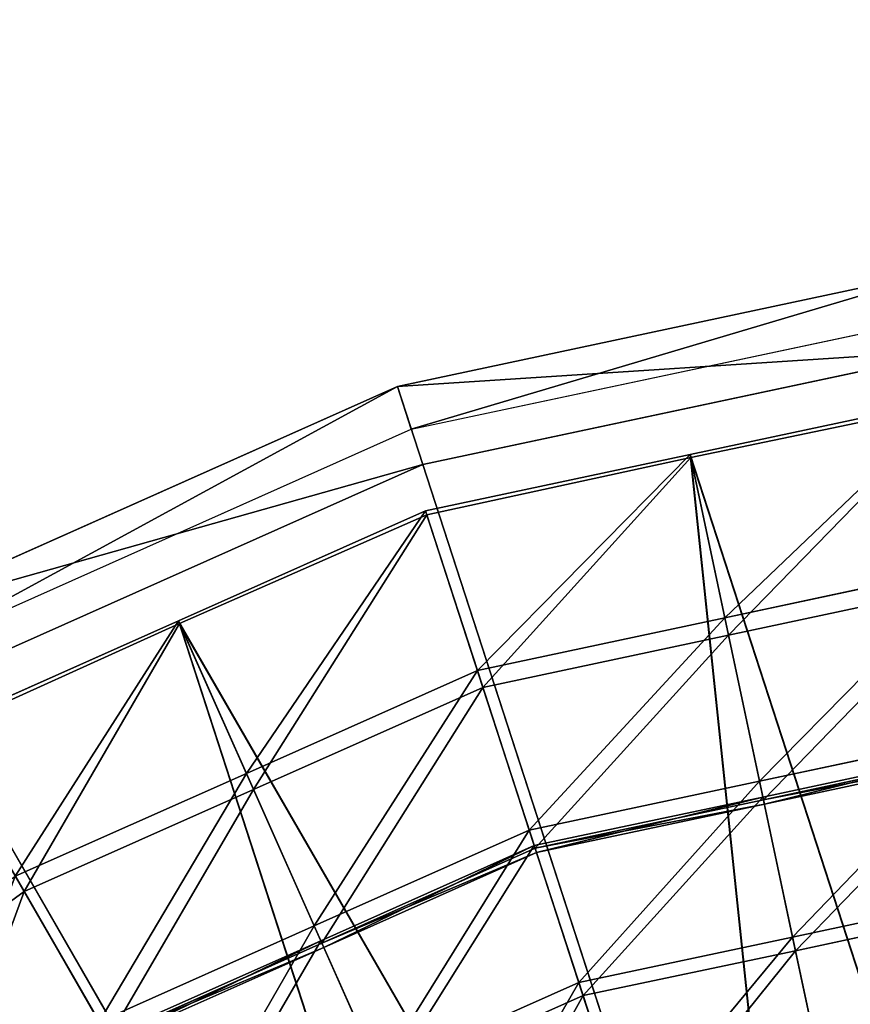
# Model space of a CAD drawing. Extents: x 0 to 31, y 0 to 21.2.
# Tile 115 of 256: x 4.662 to 5.229, y 8.147 to 8.819. Entities that reach past the tile are written whole.
import ezdxf

# ---------------------------------------------------------------- set-up
doc = ezdxf.new("R2010")
doc.units = 0
doc.header["$MEASUREMENT"] = 0
doc.layers.get('0').update_dxf_attribs({"color": 13, "linetype": 'CONTINUOUS'})
for name, color, linetype in [('CAST_IRON', 250, 'CONTINUOUS'), ('GALVANIZED_METAL', 252, 'CONTINUOUS'), ('STAINLESS_STEEL', 252, 'CONTINUOUS')]:
    doc.layers.add(name, color=color, linetype=linetype)

# ---------------------------------------------------------------- blocks, each defined once
blk = doc.blocks.new('NGM5058UC_TRADECAD_DXF')
at = {"layer": 'CAST_IRON', "color": 0}
for p, q in [((-10.2198, -1.97225, 0.87355), (-10.5993, -2.05295, 0.87355)), ((-10.2198, -1.97225, 0.87355), (-10.5993, -2.05295, 0.87355)), ((-10.5899, -2.08215, 0.87355), (-10.2166, -2.00285, 0.87355)), ((-10.582, -2.10615, 1.00825), (-10.2139, -2.02795, 1.00825)), ((-10.582, -2.10615, 1.00825), (-10.2139, -2.02795, 1.00825)), ((-10.5993, -2.05295, 0.87355), (-10.9538, -2.21075, 0.87355)), ((-10.5993, -2.05295, 0.87355), (-10.9538, -2.21075, 0.87355)), ((-10.5899, -2.08215, 0.87355), (-10.5993, -2.05295, 0.87355)), ((-10.5899, -2.08215, 0.87355), (-10.5993, -2.05295, 0.87355)), ((-10.5993, -2.05295, 0.87355), (-10.582, -2.10615, 1.00825)), ((-10.5993, -2.05295, 0.87355), (-10.582, -2.10615, 1.00825)), ((-10.9385, -2.23735, 0.87355), (-10.5899, -2.08215, 0.87355)), ((-10.9258, -2.25925, 1.00825), (-10.582, -2.10615, 1.00825)), ((-10.9258, -2.25925, 1.00825), (-10.582, -2.10615, 1.00825)), ((-10.582, -2.10615, 1.00825), (-10.0258, -3.81825, 1.00825)), ((-10.582, -2.10615, 1.00825), (-10.0258, -3.81825, 1.00825)), ((-10.9258, -2.25925, 1.00825), (-10.0258, -3.81825, 1.00825)), ((-10.9258, -2.25925, 1.00825), (-10.0258, -3.81825, 1.00825))]:
    blk.add_line(p, q, dxfattribs=at)
at = {"layer": 'STAINLESS_STEEL', "color": 0}
for p, q in [((-10.2188, -2.06095, -0.35065), (-10.3995, -2.09935, -0.35065)), ((-10.2188, -2.06095, -0.35065), (-10.3995, -2.09935, -0.35065)), ((-10.3991, -2.10135, -0.34365), (-10.2185, -2.06385, -0.34375)), ((-10.3991, -2.10135, -0.34365), (-10.2185, -2.06385, -0.34375)), ((-10.3995, -2.09935, -0.35065), (-10.5802, -2.13775, -0.35065)), ((-10.3995, -2.09935, -0.35065), (-10.5802, -2.13775, -0.35065)), ((-10.5792, -2.14055, -0.34375), (-10.3991, -2.10135, -0.34365)), ((-10.5792, -2.14055, -0.34375), (-10.3991, -2.10135, -0.34365)), ((-10.3071, -2.97795, -0.35855), (-10.3995, -2.09935, -0.35065)), ((-10.3995, -2.09935, -0.35065), (-10.1265, -2.93955, -0.35855)), ((-10.3995, -2.09935, -0.35065), (-10.1265, -2.93955, -0.35855)), ((-10.3071, -2.97795, -0.35855), (-10.3995, -2.09935, -0.35065)), ((-10.3758, -2.21075, -0.29345), (-10.3995, -2.09935, -0.35065)), ((-10.3758, -2.21075, -0.29345), (-10.3995, -2.09935, -0.35065)), ((-10.3733, -2.22265, -0.29805), (-10.3991, -2.10135, -0.34365)), ((-10.3733, -2.22265, -0.29805), (-10.3991, -2.10135, -0.34365)), ((-10.1264, -2.93985, -0.35155), (-10.3991, -2.10135, -0.34365)), ((-10.3991, -2.10135, -0.34365), (-10.307, -2.97825, -0.35155)), ((-10.1264, -2.93985, -0.35155), (-10.3991, -2.10135, -0.34365)), ((-10.3991, -2.10135, -0.34365), (-10.307, -2.97825, -0.35155)), ((-10.5802, -2.13775, -0.35065), (-10.7489, -2.21285, -0.35065)), ((-10.5802, -2.13775, -0.35065), (-10.7489, -2.21285, -0.35065)), ((-10.7481, -2.21475, -0.34365), (-10.5792, -2.14055, -0.34375)), ((-10.7481, -2.21475, -0.34365), (-10.5792, -2.14055, -0.34375)), ((-10.5802, -2.13775, -0.35065), (-10.3071, -2.97795, -0.35855)), ((-10.5802, -2.13775, -0.35065), (-10.3071, -2.97795, -0.35855)), ((-10.5448, -2.24665, -0.29345), (-10.5802, -2.13775, -0.35065)), ((-10.5448, -2.24665, -0.29345), (-10.5802, -2.13775, -0.35065)), ((-10.541, -2.25825, -0.29805), (-10.5792, -2.14055, -0.34375)), ((-10.541, -2.25825, -0.29805), (-10.5792, -2.14055, -0.34375)), ((-10.307, -2.97825, -0.35155), (-10.5792, -2.14055, -0.34375)), ((-10.307, -2.97825, -0.35155), (-10.5792, -2.14055, -0.34375)), ((-10.2069, -2.17485, -0.29345), (-10.3758, -2.21075, -0.29345)), ((-10.2069, -2.17485, -0.29345), (-10.3758, -2.21075, -0.29345)), ((-10.2056, -2.18695, -0.29805), (-10.3733, -2.22265, -0.29805)), ((-10.2056, -2.18695, -0.29805), (-10.3733, -2.22265, -0.29805)), ((-10.7489, -2.21285, -0.35065), (-10.9176, -2.28795, -0.35065)), ((-10.7489, -2.21285, -0.35065), (-10.9176, -2.28795, -0.35065)), ((-10.9161, -2.29055, -0.34375), (-10.7481, -2.21475, -0.34365)), ((-10.9161, -2.29055, -0.34375), (-10.7481, -2.21475, -0.34365)), ((-10.4759, -3.05305, -0.35855), (-10.7489, -2.21285, -0.35065)), ((-10.7489, -2.21285, -0.35065), (-10.3071, -2.97795, -0.35855)), ((-10.7489, -2.21285, -0.35065), (-10.3071, -2.97795, -0.35855)), ((-10.4759, -3.05305, -0.35855), (-10.7489, -2.21285, -0.35065)), ((-10.7025, -2.31695, -0.29345), (-10.7489, -2.21285, -0.35065)), ((-10.7025, -2.31695, -0.29345), (-10.7489, -2.21285, -0.35065)), ((-10.6976, -2.32805, -0.29805), (-10.7481, -2.21475, -0.34365)), ((-10.6976, -2.32805, -0.29805), (-10.7481, -2.21475, -0.34365)), ((-10.307, -2.97825, -0.35155), (-10.7481, -2.21475, -0.34365)), ((-10.7481, -2.21475, -0.34365), (-10.4757, -3.05335, -0.35155)), ((-10.307, -2.97825, -0.35155), (-10.7481, -2.21475, -0.34365)), ((-10.7481, -2.21475, -0.34365), (-10.4757, -3.05335, -0.35155)), ((-10.3758, -2.21075, -0.29345), (-10.5448, -2.24665, -0.29345)), ((-10.3758, -2.21075, -0.29345), (-10.5448, -2.24665, -0.29345)), ((-10.3521, -2.32225, -0.23615), (-10.3758, -2.21075, -0.29345)), ((-10.3521, -2.32225, -0.23615), (-10.3758, -2.21075, -0.29345)), ((-10.3733, -2.22265, -0.29805), (-10.541, -2.25825, -0.29805)), ((-10.3733, -2.22265, -0.29805), (-10.541, -2.25825, -0.29805)), ((-10.3494, -2.33495, -0.24035), (-10.3733, -2.22265, -0.29805)), ((-10.3494, -2.33495, -0.24035), (-10.3733, -2.22265, -0.29805)), ((-10.5448, -2.24665, -0.29345), (-10.7025, -2.31695, -0.29345)), ((-10.5448, -2.24665, -0.29345), (-10.7025, -2.31695, -0.29345)), ((-10.5094, -2.35565, -0.23615), (-10.5448, -2.24665, -0.29345)), ((-10.5094, -2.35565, -0.23615), (-10.5448, -2.24665, -0.29345)), ((-10.541, -2.25825, -0.29805), (-10.6976, -2.32805, -0.29805)), ((-10.541, -2.25825, -0.29805), (-10.6976, -2.32805, -0.29805)), ((-10.5053, -2.36795, -0.24035), (-10.541, -2.25825, -0.29805)), ((-10.5053, -2.36795, -0.24035), (-10.541, -2.25825, -0.29805)), ((-10.9176, -2.28795, -0.35065), (-10.4759, -3.05305, -0.35855)), ((-10.9176, -2.28795, -0.35065), (-10.4759, -3.05305, -0.35855)), ((-10.8543, -2.39765, -0.29805), (-10.9161, -2.29055, -0.34375)), ((-10.8543, -2.39765, -0.29805), (-10.9161, -2.29055, -0.34375)), ((-10.4757, -3.05335, -0.35155), (-10.9161, -2.29055, -0.34375)), ((-10.4757, -3.05335, -0.35155), (-10.9161, -2.29055, -0.34375)), ((-10.1949, -2.28875, -0.22525), (-10.3521, -2.32225, -0.22525)), ((-10.3521, -2.32225, -0.23615), (-10.1949, -2.28875, -0.23615)), ((-10.1949, -2.28875, -0.21425), (-10.3521, -2.32225, -0.21425)), ((-10.1949, -2.28875, -0.22525), (-10.3521, -2.32225, -0.22525)), ((-10.1949, -2.28875, -0.21425), (-10.3521, -2.32225, -0.21425)), ((-10.3521, -2.32225, -0.23615), (-10.1949, -2.28875, -0.23615)), ((-10.1937, -2.29985, -0.21935), (-10.3498, -2.33315, -0.21925)), ((-10.1937, -2.29985, -0.21935), (-10.3498, -2.33315, -0.21925)), ((-10.3494, -2.33495, -0.24035), (-10.1935, -2.30165, -0.24035)), ((-10.3494, -2.33495, -0.24035), (-10.1935, -2.30165, -0.24035)), ((-10.1932, -2.30485, -0.22525), (-10.3488, -2.33795, -0.22525)), ((-10.1932, -2.30485, -0.22525), (-10.3488, -2.33795, -0.22525)), ((-10.7025, -2.31695, -0.29345), (-10.8603, -2.38715, -0.29345)), ((-10.7025, -2.31695, -0.29345), (-10.8603, -2.38715, -0.29345)), ((-10.6562, -2.42105, -0.23615), (-10.7025, -2.31695, -0.29345)), ((-10.6562, -2.42105, -0.23615), (-10.7025, -2.31695, -0.29345)), ((-10.3521, -2.32225, -0.22525), (-10.5094, -2.35565, -0.22525)), ((-10.5094, -2.35565, -0.23615), (-10.3521, -2.32225, -0.23615)), ((-10.3521, -2.32225, -0.21425), (-10.5094, -2.35565, -0.21425)), ((-10.3521, -2.32225, -0.22525), (-10.5094, -2.35565, -0.22525)), ((-10.3521, -2.32225, -0.21425), (-10.5094, -2.35565, -0.21425)), ((-10.5094, -2.35565, -0.23615), (-10.3521, -2.32225, -0.23615)), ((-10.3521, -2.32225, -0.22525), (-10.3521, -2.32225, -0.23615)), ((-10.3521, -2.32225, -0.22525), (-10.3521, -2.32225, -0.23615)), ((-10.3521, -2.32225, -0.21425), (-10.3521, -2.32225, -0.22525)), ((-10.3521, -2.32225, -0.21425), (-10.3521, -2.32225, -0.22525)), ((-10.3295, -2.42875, -0.18005), (-10.3521, -2.32225, -0.21425)), ((-10.3295, -2.42875, -0.18005), (-10.3521, -2.32225, -0.21425)), ((-10.6976, -2.32805, -0.29805), (-10.8543, -2.39765, -0.29805)), ((-10.6976, -2.32805, -0.29805), (-10.8543, -2.39765, -0.29805)), ((-10.6509, -2.43285, -0.24035), (-10.6976, -2.32805, -0.29805)), ((-10.6509, -2.43285, -0.24035), (-10.6976, -2.32805, -0.29805)), ((-10.3498, -2.33315, -0.21925), (-10.5059, -2.36625, -0.21935)), ((-10.3498, -2.33315, -0.21925), (-10.5059, -2.36625, -0.21935)), ((-10.5053, -2.36795, -0.24035), (-10.3494, -2.33495, -0.24035)), ((-10.5053, -2.36795, -0.24035), (-10.3494, -2.33495, -0.24035)), ((-10.3488, -2.33795, -0.22525), (-10.5044, -2.37095, -0.22525)), ((-10.3488, -2.33795, -0.22525), (-10.5044, -2.37095, -0.22525)), ((-10.3498, -2.33315, -0.21925), (-10.3488, -2.33795, -0.22525)), ((-10.3498, -2.33315, -0.21925), (-10.3488, -2.33795, -0.22525)), ((-10.3275, -2.43795, -0.18585), (-10.3498, -2.33315, -0.21925)), ((-10.3275, -2.43795, -0.18585), (-10.3498, -2.33315, -0.21925)), ((-10.3488, -2.33795, -0.22525), (-10.3494, -2.33495, -0.24035)), ((-10.3488, -2.33795, -0.22525), (-10.3494, -2.33495, -0.24035)), ((-10.5094, -2.35565, -0.22525), (-10.6562, -2.42105, -0.22525)), ((-10.6562, -2.42105, -0.23615), (-10.5094, -2.35565, -0.23615)), ((-10.5094, -2.35565, -0.21425), (-10.6562, -2.42105, -0.21425)), ((-10.5094, -2.35565, -0.22525), (-10.6562, -2.42105, -0.22525)), ((-10.5094, -2.35565, -0.21425), (-10.6562, -2.42105, -0.21425)), ((-10.6562, -2.42105, -0.23615), (-10.5094, -2.35565, -0.23615)), ((-10.5094, -2.35565, -0.23615), (-10.5094, -2.35565, -0.22525)), ((-10.5094, -2.35565, -0.22525), (-10.5094, -2.35565, -0.21425)), ((-10.5094, -2.35565, -0.23615), (-10.5094, -2.35565, -0.22525)), ((-10.5094, -2.35565, -0.22525), (-10.5094, -2.35565, -0.21425)), ((-10.5094, -2.35565, -0.21425), (-10.4755, -2.45975, -0.18005)), ((-10.5094, -2.35565, -0.21425), (-10.4755, -2.45975, -0.18005)), ((-10.5059, -2.36625, -0.21935), (-10.6517, -2.43125, -0.21925)), ((-10.5059, -2.36625, -0.21935), (-10.6517, -2.43125, -0.21925)), ((-10.6509, -2.43285, -0.24035), (-10.5053, -2.36795, -0.24035)), ((-10.6509, -2.43285, -0.24035), (-10.5053, -2.36795, -0.24035)), ((-10.5044, -2.37095, -0.22525), (-10.6497, -2.43575, -0.22525)), ((-10.5044, -2.37095, -0.22525), (-10.6497, -2.43575, -0.22525)), ((-10.5044, -2.37095, -0.22525), (-10.5059, -2.36625, -0.21935)), ((-10.5044, -2.37095, -0.22525), (-10.5059, -2.36625, -0.21935)), ((-10.5059, -2.36625, -0.21935), (-10.4726, -2.46865, -0.18585)), ((-10.5059, -2.36625, -0.21935), (-10.4726, -2.46865, -0.18585)), ((-10.5053, -2.36795, -0.24035), (-10.5044, -2.37095, -0.22525)), ((-10.5053, -2.36795, -0.24035), (-10.5044, -2.37095, -0.22525)), ((-10.8031, -2.48645, -0.23615), (-10.8603, -2.38715, -0.29345)), ((-10.8031, -2.48645, -0.23615), (-10.8603, -2.38715, -0.29345)), ((-10.8543, -2.39765, -0.29805), (-10.9929, -2.49855, -0.29805)), ((-10.8543, -2.39765, -0.29805), (-10.9929, -2.49855, -0.29805)), ((-10.7966, -2.49765, -0.24035), (-10.8543, -2.39765, -0.29805)), ((-10.7966, -2.49765, -0.24035), (-10.8543, -2.39765, -0.29805)), ((-10.1834, -2.39765, -0.18005), (-10.3295, -2.42875, -0.18005)), ((-10.1834, -2.39765, -0.18005), (-10.3295, -2.42875, -0.18005)), ((-10.1825, -2.40695, -0.18585), (-10.3275, -2.43795, -0.18585)), ((-10.1825, -2.40695, -0.18585), (-10.3275, -2.43795, -0.18585)), ((-10.6562, -2.42105, -0.22525), (-10.8031, -2.48645, -0.22525)), ((-10.8031, -2.48645, -0.23615), (-10.6562, -2.42105, -0.23615)), ((-10.6562, -2.42105, -0.21425), (-10.8031, -2.48645, -0.21425)), ((-10.6562, -2.42105, -0.22525), (-10.8031, -2.48645, -0.22525)), ((-10.6562, -2.42105, -0.21425), (-10.8031, -2.48645, -0.21425)), ((-10.8031, -2.48645, -0.23615), (-10.6562, -2.42105, -0.23615)), ((-10.6562, -2.42105, -0.22525), (-10.6562, -2.42105, -0.23615)), ((-10.6562, -2.42105, -0.22525), (-10.6562, -2.42105, -0.23615)), ((-10.6562, -2.42105, -0.21425), (-10.6562, -2.42105, -0.22525)), ((-10.6562, -2.42105, -0.21425), (-10.6562, -2.42105, -0.22525)), ((-10.6119, -2.52045, -0.18005), (-10.6562, -2.42105, -0.21425)), ((-10.6119, -2.52045, -0.18005), (-10.6562, -2.42105, -0.21425)), ((-10.6517, -2.43125, -0.21925), (-10.7975, -2.49605, -0.21935)), ((-10.6517, -2.43125, -0.21925), (-10.7975, -2.49605, -0.21935)), ((-10.6517, -2.43125, -0.21925), (-10.6497, -2.43575, -0.22525)), ((-10.6517, -2.43125, -0.21925), (-10.6497, -2.43575, -0.22525)), ((-10.6081, -2.52905, -0.18585), (-10.6517, -2.43125, -0.21925)), ((-10.6081, -2.52905, -0.18585), (-10.6517, -2.43125, -0.21925)), ((-10.3295, -2.42875, -0.18005), (-10.4755, -2.45975, -0.18005)), ((-10.3295, -2.42875, -0.18005), (-10.4755, -2.45975, -0.18005)), ((-10.3068, -2.53525, -0.14595), (-10.3295, -2.42875, -0.18005)), ((-10.3068, -2.53525, -0.14595), (-10.3295, -2.42875, -0.18005)), ((-10.7966, -2.49765, -0.24035), (-10.6509, -2.43285, -0.24035)), ((-10.7966, -2.49765, -0.24035), (-10.6509, -2.43285, -0.24035)), ((-10.6497, -2.43575, -0.22525), (-10.795, -2.50035, -0.22525)), ((-10.6497, -2.43575, -0.22525), (-10.795, -2.50035, -0.22525)), ((-10.6497, -2.43575, -0.22525), (-10.6509, -2.43285, -0.24035)), ((-10.6497, -2.43575, -0.22525), (-10.6509, -2.43285, -0.24035)), ((-10.3275, -2.43795, -0.18585), (-10.4726, -2.46865, -0.18585)), ((-10.3275, -2.43795, -0.18585), (-10.4726, -2.46865, -0.18585)), ((-10.3044, -2.54685, -0.15065), (-10.3275, -2.43795, -0.18585)), ((-10.3044, -2.54685, -0.15065), (-10.3275, -2.43795, -0.18585)), ((-10.4755, -2.45975, -0.18005), (-10.6119, -2.52045, -0.18005)), ((-10.4755, -2.45975, -0.18005), (-10.6119, -2.52045, -0.18005)), ((-10.4755, -2.45975, -0.18005), (-10.4417, -2.56385, -0.14595)), ((-10.4755, -2.45975, -0.18005), (-10.4417, -2.56385, -0.14595)), ((-10.4726, -2.46865, -0.18585), (-10.6081, -2.52905, -0.18585)), ((-10.4726, -2.46865, -0.18585), (-10.6081, -2.52905, -0.18585)), ((-10.4726, -2.46865, -0.18585), (-10.438, -2.57515, -0.15075)), ((-10.4726, -2.46865, -0.18585), (-10.438, -2.57515, -0.15075))]:
    blk.add_line(p, q, dxfattribs=at)
at = {"layer": 'CAST_IRON', "color": 0}
mesh = blk.add_polyface(dxfattribs=at)
corners = [(-10.1558, 2.72605, -0.18725), (-13.5297, -4.96325, -0.18725), (-13.5297, 2.72605, -0.18725), (-10.1558, -4.95555, -0.18725)]
mesh.append_faces([[corners[k] for k in face] for face in [(0, 1, 2), (1, 0, 3)]], dxfattribs={"vtx0": -1, "color": 0})
mesh = blk.add_polyface(dxfattribs=at)
corners = [(-10.5899, -2.08215, 0.87355), (-10.2198, -1.97225, 0.87355), (-10.5993, -2.05295, 0.87355), (-10.2166, -2.00285, 0.87355)]
mesh.append_faces([[corners[k] for k in face] for face in [(0, 1, 2), (1, 0, 3)]], dxfattribs={"vtx0": -1, "color": 0})
mesh = blk.add_polyface(dxfattribs=at)
corners = [(-10.2139, -2.02795, 1.00825), (-10.5993, -2.05295, 0.87355), (-10.2198, -1.97225, 0.87355), (-10.582, -2.10615, 1.00825)]
mesh.append_faces([[corners[k] for k in face] for face in [(0, 1, 2), (1, 0, 3)]], dxfattribs={"vtx0": -1, "color": 0})
mesh = blk.add_polyface(dxfattribs=at)
corners = [(-10.0258, -3.81825, 1.00825), (-10.582, -2.10615, 1.00825), (-10.2139, -2.02795, 1.00825)]
mesh.append_faces([[corners[k] for k in face] for face in [(0, 1, 2)]], dxfattribs={"color": 0})
mesh = blk.add_polyface(dxfattribs=at)
corners = [(-10.9385, -2.23735, 0.87355), (-10.5993, -2.05295, 0.87355), (-10.9538, -2.21075, 0.87355), (-10.5899, -2.08215, 0.87355)]
mesh.append_faces([[corners[k] for k in face] for face in [(0, 1, 2), (1, 0, 3)]], dxfattribs={"vtx0": -1, "color": 0})
mesh = blk.add_polyface(dxfattribs=at)
corners = [(-10.582, -2.10615, 1.00825), (-10.9538, -2.21075, 0.87355), (-10.5993, -2.05295, 0.87355), (-10.9258, -2.25925, 1.00825)]
mesh.append_faces([[corners[k] for k in face] for face in [(0, 1, 2), (1, 0, 3)]], dxfattribs={"vtx0": -1, "color": 0})
mesh = blk.add_polyface(dxfattribs=at)
corners = [(-10.0258, -3.81825, 1.00825), (-10.9258, -2.25925, 1.00825), (-10.582, -2.10615, 1.00825)]
mesh.append_faces([[corners[k] for k in face] for face in [(0, 1, 2)]], dxfattribs={"color": 0})
mesh = blk.add_polyface(dxfattribs=at)
corners = [(-10.0258, -3.81825, 1.00825), (-11.2303, -2.48045, 1.00825), (-10.9258, -2.25925, 1.00825)]
mesh.append_faces([[corners[k] for k in face] for face in [(0, 1, 2)]], dxfattribs={"color": 0})
at = {"layer": 'GALVANIZED_METAL', "color": 0}
mesh = blk.add_polyface(dxfattribs=at)
corners = [(-14.2165, -9.41305, -1.89865), (14.216, 9.40775, -1.89865), (-14.3866, -9.24295, -1.89865), (14.386, 9.23775, -1.89865)]
mesh.append_faces([[corners[k] for k in face] for face in [(0, 1, 2), (1, 0, 3)]], dxfattribs={"vtx0": -1, "color": 0})
mesh = blk.add_polyface(dxfattribs=at)
corners = [(14.216, 9.40775, -1.89865), (-14.2165, 9.40775, -1.89865), (-14.3866, -9.24295, -1.89865)]
mesh.append_faces([[corners[k] for k in face] for face in [(0, 1, 2)]], dxfattribs={"color": 0})
mesh = blk.add_polyface(dxfattribs=at)
corners = [(14.386, 9.23775, -1.89865), (-14.2165, -9.41305, -1.89865), (14.2159, -9.41295, -1.89865)]
mesh.append_faces([[corners[k] for k in face] for face in [(0, 1, 2)]], dxfattribs={"color": 0})
at = {"layer": 'STAINLESS_STEEL', "color": 0}
mesh = blk.add_polyface(dxfattribs=at)
corners = [(-10.1265, -2.93955, -0.35855), (-10.2188, -2.06095, -0.35065), (-10.3995, -2.09935, -0.35065)]
mesh.append_faces([[corners[k] for k in face] for face in [(0, 1, 2)]], dxfattribs={"color": 0})
mesh = blk.add_polyface(dxfattribs=at)
corners = [(-10.2188, -2.06095, -0.35065), (-10.3758, -2.21075, -0.29345), (-10.3995, -2.09935, -0.35065), (-10.2069, -2.17485, -0.29345)]
mesh.append_faces([[corners[k] for k in face] for face in [(0, 1, 2), (1, 0, 3)]], dxfattribs={"vtx0": -1, "color": 0})
mesh = blk.add_polyface(dxfattribs=at)
corners = [(-10.2185, -2.06385, -0.34375), (-10.3733, -2.22265, -0.29805), (-10.3991, -2.10135, -0.34365)]
mesh.append_faces([[corners[k] for k in face] for face in [(0, 1, 2)]], dxfattribs={"color": 0})
mesh = blk.add_polyface(dxfattribs=at)
corners = [(-10.1264, -2.93985, -0.35155), (-10.2185, -2.06385, -0.34375), (-10.3991, -2.10135, -0.34365)]
mesh.append_faces([[corners[k] for k in face] for face in [(0, 1, 2)]], dxfattribs={"color": 0})
mesh = blk.add_polyface(dxfattribs=at)
corners = [(-10.2056, -2.18695, -0.29805), (-10.3733, -2.22265, -0.29805), (-10.2185, -2.06385, -0.34375)]
mesh.append_faces([[corners[k] for k in face] for face in [(0, 1, 2)]], dxfattribs={"color": 0})
mesh = blk.add_polyface(dxfattribs=at)
corners = [(-10.3071, -2.97795, -0.35855), (-10.3995, -2.09935, -0.35065), (-10.5802, -2.13775, -0.35065)]
mesh.append_faces([[corners[k] for k in face] for face in [(0, 1, 2)]], dxfattribs={"color": 0})
mesh = blk.add_polyface(dxfattribs=at)
corners = [(-10.3995, -2.09935, -0.35065), (-10.5448, -2.24665, -0.29345), (-10.5802, -2.13775, -0.35065), (-10.3758, -2.21075, -0.29345)]
mesh.append_faces([[corners[k] for k in face] for face in [(0, 1, 2), (1, 0, 3)]], dxfattribs={"vtx0": -1, "color": 0})
mesh = blk.add_polyface(dxfattribs=at)
corners = [(-10.3991, -2.10135, -0.34365), (-10.541, -2.25825, -0.29805), (-10.5792, -2.14055, -0.34375)]
mesh.append_faces([[corners[k] for k in face] for face in [(0, 1, 2)]], dxfattribs={"color": 0})
mesh = blk.add_polyface(dxfattribs=at)
corners = [(-10.307, -2.97825, -0.35155), (-10.3991, -2.10135, -0.34365), (-10.5792, -2.14055, -0.34375)]
mesh.append_faces([[corners[k] for k in face] for face in [(0, 1, 2)]], dxfattribs={"color": 0})
mesh = blk.add_polyface(dxfattribs=at)
corners = [(-10.3733, -2.22265, -0.29805), (-10.541, -2.25825, -0.29805), (-10.3991, -2.10135, -0.34365)]
mesh.append_faces([[corners[k] for k in face] for face in [(0, 1, 2)]], dxfattribs={"color": 0})
mesh = blk.add_polyface(dxfattribs=at)
corners = [(-10.1265, -2.93955, -0.35855), (-10.3995, -2.09935, -0.35065), (-10.3071, -2.97795, -0.35855)]
mesh.append_faces([[corners[k] for k in face] for face in [(0, 1, 2)]], dxfattribs={"color": 0})
mesh = blk.add_polyface(dxfattribs=at)
corners = [(-10.1264, -2.93985, -0.35155), (-10.3991, -2.10135, -0.34365), (-10.307, -2.97825, -0.35155)]
mesh.append_faces([[corners[k] for k in face] for face in [(0, 1, 2)]], dxfattribs={"color": 0})
mesh = blk.add_polyface(dxfattribs=at)
corners = [(-10.3071, -2.97795, -0.35855), (-10.5802, -2.13775, -0.35065), (-10.7489, -2.21285, -0.35065)]
mesh.append_faces([[corners[k] for k in face] for face in [(0, 1, 2)]], dxfattribs={"color": 0})
mesh = blk.add_polyface(dxfattribs=at)
corners = [(-10.5802, -2.13775, -0.35065), (-10.7025, -2.31695, -0.29345), (-10.7489, -2.21285, -0.35065), (-10.5448, -2.24665, -0.29345)]
mesh.append_faces([[corners[k] for k in face] for face in [(0, 1, 2), (1, 0, 3)]], dxfattribs={"vtx0": -1, "color": 0})
mesh = blk.add_polyface(dxfattribs=at)
corners = [(-10.5792, -2.14055, -0.34375), (-10.6976, -2.32805, -0.29805), (-10.7481, -2.21475, -0.34365)]
mesh.append_faces([[corners[k] for k in face] for face in [(0, 1, 2)]], dxfattribs={"color": 0})
mesh = blk.add_polyface(dxfattribs=at)
corners = [(-10.307, -2.97825, -0.35155), (-10.5792, -2.14055, -0.34375), (-10.7481, -2.21475, -0.34365)]
mesh.append_faces([[corners[k] for k in face] for face in [(0, 1, 2)]], dxfattribs={"color": 0})
mesh = blk.add_polyface(dxfattribs=at)
corners = [(-10.541, -2.25825, -0.29805), (-10.6976, -2.32805, -0.29805), (-10.5792, -2.14055, -0.34375)]
mesh.append_faces([[corners[k] for k in face] for face in [(0, 1, 2)]], dxfattribs={"color": 0})
mesh = blk.add_polyface(dxfattribs=at)
corners = [(-10.2069, -2.17485, -0.29345), (-10.3521, -2.32225, -0.23615), (-10.3758, -2.21075, -0.29345), (-10.1949, -2.28875, -0.23615)]
mesh.append_faces([[corners[k] for k in face] for face in [(0, 1, 2), (1, 0, 3)]], dxfattribs={"vtx0": -1, "color": 0})
mesh = blk.add_polyface(dxfattribs=at)
corners = [(-10.2056, -2.18695, -0.29805), (-10.3494, -2.33495, -0.24035), (-10.3733, -2.22265, -0.29805), (-10.1935, -2.30165, -0.24035)]
mesh.append_faces([[corners[k] for k in face] for face in [(0, 1, 2), (1, 0, 3)]], dxfattribs={"vtx0": -1, "color": 0})
mesh = blk.add_polyface(dxfattribs=at)
corners = [(-10.4759, -3.05305, -0.35855), (-10.7489, -2.21285, -0.35065), (-10.9176, -2.28795, -0.35065)]
mesh.append_faces([[corners[k] for k in face] for face in [(0, 1, 2)]], dxfattribs={"color": 0})
mesh = blk.add_polyface(dxfattribs=at)
corners = [(-10.7489, -2.21285, -0.35065), (-10.8603, -2.38715, -0.29345), (-10.9176, -2.28795, -0.35065), (-10.7025, -2.31695, -0.29345)]
mesh.append_faces([[corners[k] for k in face] for face in [(0, 1, 2), (1, 0, 3)]], dxfattribs={"vtx0": -1, "color": 0})
mesh = blk.add_polyface(dxfattribs=at)
corners = [(-10.7481, -2.21475, -0.34365), (-10.8543, -2.39765, -0.29805), (-10.9161, -2.29055, -0.34375)]
mesh.append_faces([[corners[k] for k in face] for face in [(0, 1, 2)]], dxfattribs={"color": 0})
mesh = blk.add_polyface(dxfattribs=at)
corners = [(-10.4757, -3.05335, -0.35155), (-10.7481, -2.21475, -0.34365), (-10.9161, -2.29055, -0.34375)]
mesh.append_faces([[corners[k] for k in face] for face in [(0, 1, 2)]], dxfattribs={"color": 0})
mesh = blk.add_polyface(dxfattribs=at)
corners = [(-10.6976, -2.32805, -0.29805), (-10.8543, -2.39765, -0.29805), (-10.7481, -2.21475, -0.34365)]
mesh.append_faces([[corners[k] for k in face] for face in [(0, 1, 2)]], dxfattribs={"color": 0})
mesh = blk.add_polyface(dxfattribs=at)
corners = [(-10.3071, -2.97795, -0.35855), (-10.7489, -2.21285, -0.35065), (-10.4759, -3.05305, -0.35855)]
mesh.append_faces([[corners[k] for k in face] for face in [(0, 1, 2)]], dxfattribs={"color": 0})
mesh = blk.add_polyface(dxfattribs=at)
corners = [(-10.307, -2.97825, -0.35155), (-10.7481, -2.21475, -0.34365), (-10.4757, -3.05335, -0.35155)]
mesh.append_faces([[corners[k] for k in face] for face in [(0, 1, 2)]], dxfattribs={"color": 0})
mesh = blk.add_polyface(dxfattribs=at)
corners = [(-10.3758, -2.21075, -0.29345), (-10.5094, -2.35565, -0.23615), (-10.5448, -2.24665, -0.29345), (-10.3521, -2.32225, -0.23615)]
mesh.append_faces([[corners[k] for k in face] for face in [(0, 1, 2), (1, 0, 3)]], dxfattribs={"vtx0": -1, "color": 0})
mesh = blk.add_polyface(dxfattribs=at)
corners = [(-10.3733, -2.22265, -0.29805), (-10.5053, -2.36795, -0.24035), (-10.541, -2.25825, -0.29805), (-10.3494, -2.33495, -0.24035)]
mesh.append_faces([[corners[k] for k in face] for face in [(0, 1, 2), (1, 0, 3)]], dxfattribs={"vtx0": -1, "color": 0})
mesh = blk.add_polyface(dxfattribs=at)
corners = [(-10.5448, -2.24665, -0.29345), (-10.6562, -2.42105, -0.23615), (-10.7025, -2.31695, -0.29345), (-10.5094, -2.35565, -0.23615)]
mesh.append_faces([[corners[k] for k in face] for face in [(0, 1, 2), (1, 0, 3)]], dxfattribs={"vtx0": -1, "color": 0})
mesh = blk.add_polyface(dxfattribs=at)
corners = [(-10.541, -2.25825, -0.29805), (-10.6509, -2.43285, -0.24035), (-10.6976, -2.32805, -0.29805), (-10.5053, -2.36795, -0.24035)]
mesh.append_faces([[corners[k] for k in face] for face in [(0, 1, 2), (1, 0, 3)]], dxfattribs={"vtx0": -1, "color": 0})
mesh = blk.add_polyface(dxfattribs=at)
corners = [(-10.4759, -3.05305, -0.35855), (-10.9176, -2.28795, -0.35065), (-11.0671, -2.39655, -0.35065)]
mesh.append_faces([[corners[k] for k in face] for face in [(0, 1, 2)]], dxfattribs={"color": 0})
mesh = blk.add_polyface(dxfattribs=at)
corners = [(-10.4757, -3.05335, -0.35155), (-10.9161, -2.29055, -0.34375), (-11.0659, -2.39815, -0.34365)]
mesh.append_faces([[corners[k] for k in face] for face in [(0, 1, 2)]], dxfattribs={"color": 0})
mesh = blk.add_polyface(dxfattribs=at)
corners = [(-10.8543, -2.39765, -0.29805), (-10.9929, -2.49855, -0.29805), (-10.9161, -2.29055, -0.34375)]
mesh.append_faces([[corners[k] for k in face] for face in [(0, 1, 2)]], dxfattribs={"color": 0})
mesh = blk.add_polyface(dxfattribs=at)
corners = [(-10.1949, -2.28875, -0.22525), (-10.3521, -2.32225, -0.23615), (-10.1949, -2.28875, -0.23615), (-10.3521, -2.32225, -0.22525)]
mesh.append_faces([[corners[k] for k in face] for face in [(0, 1, 2), (1, 0, 3)]], dxfattribs={"vtx0": -1, "color": 0})
mesh = blk.add_polyface(dxfattribs=at)
corners = [(-10.1949, -2.28875, -0.21425), (-10.3521, -2.32225, -0.22525), (-10.1949, -2.28875, -0.22525), (-10.3521, -2.32225, -0.21425)]
mesh.append_faces([[corners[k] for k in face] for face in [(0, 1, 2), (1, 0, 3)]], dxfattribs={"vtx0": -1, "color": 0})
mesh = blk.add_polyface(dxfattribs=at)
corners = [(-10.1949, -2.28875, -0.21425), (-10.3295, -2.42875, -0.18005), (-10.3521, -2.32225, -0.21425), (-10.1834, -2.39765, -0.18005)]
mesh.append_faces([[corners[k] for k in face] for face in [(0, 1, 2), (1, 0, 3)]], dxfattribs={"vtx0": -1, "color": 0})
mesh = blk.add_polyface(dxfattribs=at)
corners = [(-10.3498, -2.33315, -0.21925), (-10.3488, -2.33795, -0.22525), (-10.1937, -2.29985, -0.21935)]
mesh.append_faces([[corners[k] for k in face] for face in [(0, 1, 2)]], dxfattribs={"color": 0})
mesh = blk.add_polyface(dxfattribs=at)
corners = [(-10.1937, -2.29985, -0.21935), (-10.3275, -2.43795, -0.18585), (-10.3498, -2.33315, -0.21925), (-10.1825, -2.40695, -0.18585)]
mesh.append_faces([[corners[k] for k in face] for face in [(0, 1, 2), (1, 0, 3)]], dxfattribs={"vtx0": -1, "color": 0})
mesh = blk.add_polyface(dxfattribs=at)
corners = [(-10.1932, -2.30485, -0.22525), (-10.3494, -2.33495, -0.24035), (-10.1935, -2.30165, -0.24035)]
mesh.append_faces([[corners[k] for k in face] for face in [(0, 1, 2)]], dxfattribs={"color": 0})
mesh = blk.add_polyface(dxfattribs=at)
corners = [(-10.1937, -2.29985, -0.21935), (-10.3488, -2.33795, -0.22525), (-10.1932, -2.30485, -0.22525)]
mesh.append_faces([[corners[k] for k in face] for face in [(0, 1, 2)]], dxfattribs={"color": 0})
mesh = blk.add_polyface(dxfattribs=at)
corners = [(-10.3488, -2.33795, -0.22525), (-10.3494, -2.33495, -0.24035), (-10.1932, -2.30485, -0.22525)]
mesh.append_faces([[corners[k] for k in face] for face in [(0, 1, 2)]], dxfattribs={"color": 0})
mesh = blk.add_polyface(dxfattribs=at)
corners = [(-10.7025, -2.31695, -0.29345), (-10.8031, -2.48645, -0.23615), (-10.8603, -2.38715, -0.29345), (-10.6562, -2.42105, -0.23615)]
mesh.append_faces([[corners[k] for k in face] for face in [(0, 1, 2), (1, 0, 3)]], dxfattribs={"vtx0": -1, "color": 0})
mesh = blk.add_polyface(dxfattribs=at)
corners = [(-10.3521, -2.32225, -0.22525), (-10.5094, -2.35565, -0.23615), (-10.3521, -2.32225, -0.23615), (-10.5094, -2.35565, -0.22525)]
mesh.append_faces([[corners[k] for k in face] for face in [(0, 1, 2), (1, 0, 3)]], dxfattribs={"vtx0": -1, "color": 0})
mesh = blk.add_polyface(dxfattribs=at)
corners = [(-10.3521, -2.32225, -0.21425), (-10.5094, -2.35565, -0.22525), (-10.3521, -2.32225, -0.22525), (-10.5094, -2.35565, -0.21425)]
mesh.append_faces([[corners[k] for k in face] for face in [(0, 1, 2), (1, 0, 3)]], dxfattribs={"vtx0": -1, "color": 0})
mesh = blk.add_polyface(dxfattribs=at)
corners = [(-10.3521, -2.32225, -0.21425), (-10.4755, -2.45975, -0.18005), (-10.5094, -2.35565, -0.21425), (-10.3295, -2.42875, -0.18005)]
mesh.append_faces([[corners[k] for k in face] for face in [(0, 1, 2), (1, 0, 3)]], dxfattribs={"vtx0": -1, "color": 0})
mesh = blk.add_polyface(dxfattribs=at)
corners = [(-10.6976, -2.32805, -0.29805), (-10.7966, -2.49765, -0.24035), (-10.8543, -2.39765, -0.29805), (-10.6509, -2.43285, -0.24035)]
mesh.append_faces([[corners[k] for k in face] for face in [(0, 1, 2), (1, 0, 3)]], dxfattribs={"vtx0": -1, "color": 0})
mesh = blk.add_polyface(dxfattribs=at)
corners = [(-10.3498, -2.33315, -0.21925), (-10.5059, -2.36625, -0.21935), (-10.5044, -2.37095, -0.22525)]
mesh.append_faces([[corners[k] for k in face] for face in [(0, 1, 2)]], dxfattribs={"color": 0})
mesh = blk.add_polyface(dxfattribs=at)
corners = [(-10.3498, -2.33315, -0.21925), (-10.4726, -2.46865, -0.18585), (-10.5059, -2.36625, -0.21935), (-10.3275, -2.43795, -0.18585)]
mesh.append_faces([[corners[k] for k in face] for face in [(0, 1, 2), (1, 0, 3)]], dxfattribs={"vtx0": -1, "color": 0})
mesh = blk.add_polyface(dxfattribs=at)
corners = [(-10.3488, -2.33795, -0.22525), (-10.5053, -2.36795, -0.24035), (-10.3494, -2.33495, -0.24035)]
mesh.append_faces([[corners[k] for k in face] for face in [(0, 1, 2)]], dxfattribs={"color": 0})
mesh = blk.add_polyface(dxfattribs=at)
corners = [(-10.5044, -2.37095, -0.22525), (-10.5053, -2.36795, -0.24035), (-10.3488, -2.33795, -0.22525)]
mesh.append_faces([[corners[k] for k in face] for face in [(0, 1, 2)]], dxfattribs={"color": 0})
mesh = blk.add_polyface(dxfattribs=at)
corners = [(-10.3498, -2.33315, -0.21925), (-10.5044, -2.37095, -0.22525), (-10.3488, -2.33795, -0.22525)]
mesh.append_faces([[corners[k] for k in face] for face in [(0, 1, 2)]], dxfattribs={"color": 0})
mesh = blk.add_polyface(dxfattribs=at)
corners = [(-10.5094, -2.35565, -0.22525), (-10.6562, -2.42105, -0.23615), (-10.5094, -2.35565, -0.23615), (-10.6562, -2.42105, -0.22525)]
mesh.append_faces([[corners[k] for k in face] for face in [(0, 1, 2), (1, 0, 3)]], dxfattribs={"vtx0": -1, "color": 0})
mesh = blk.add_polyface(dxfattribs=at)
corners = [(-10.5094, -2.35565, -0.21425), (-10.6562, -2.42105, -0.22525), (-10.5094, -2.35565, -0.22525), (-10.6562, -2.42105, -0.21425)]
mesh.append_faces([[corners[k] for k in face] for face in [(0, 1, 2), (1, 0, 3)]], dxfattribs={"vtx0": -1, "color": 0})
mesh = blk.add_polyface(dxfattribs=at)
corners = [(-10.5094, -2.35565, -0.21425), (-10.6119, -2.52045, -0.18005), (-10.6562, -2.42105, -0.21425), (-10.4755, -2.45975, -0.18005)]
mesh.append_faces([[corners[k] for k in face] for face in [(0, 1, 2), (1, 0, 3)]], dxfattribs={"vtx0": -1, "color": 0})
mesh = blk.add_polyface(dxfattribs=at)
corners = [(-10.6517, -2.43125, -0.21925), (-10.6497, -2.43575, -0.22525), (-10.5059, -2.36625, -0.21935)]
mesh.append_faces([[corners[k] for k in face] for face in [(0, 1, 2)]], dxfattribs={"color": 0})
mesh = blk.add_polyface(dxfattribs=at)
corners = [(-10.5059, -2.36625, -0.21935), (-10.6081, -2.52905, -0.18585), (-10.6517, -2.43125, -0.21925), (-10.4726, -2.46865, -0.18585)]
mesh.append_faces([[corners[k] for k in face] for face in [(0, 1, 2), (1, 0, 3)]], dxfattribs={"vtx0": -1, "color": 0})
mesh = blk.add_polyface(dxfattribs=at)
corners = [(-10.5044, -2.37095, -0.22525), (-10.6509, -2.43285, -0.24035), (-10.5053, -2.36795, -0.24035)]
mesh.append_faces([[corners[k] for k in face] for face in [(0, 1, 2)]], dxfattribs={"color": 0})
mesh = blk.add_polyface(dxfattribs=at)
corners = [(-10.6497, -2.43575, -0.22525), (-10.6509, -2.43285, -0.24035), (-10.5044, -2.37095, -0.22525)]
mesh.append_faces([[corners[k] for k in face] for face in [(0, 1, 2)]], dxfattribs={"color": 0})
mesh = blk.add_polyface(dxfattribs=at)
corners = [(-10.5059, -2.36625, -0.21935), (-10.6497, -2.43575, -0.22525), (-10.5044, -2.37095, -0.22525)]
mesh.append_faces([[corners[k] for k in face] for face in [(0, 1, 2)]], dxfattribs={"color": 0})
mesh = blk.add_polyface(dxfattribs=at)
corners = [(-10.8603, -2.38715, -0.29345), (-10.9331, -2.58085, -0.23615), (-11.0001, -2.48875, -0.29345), (-10.8031, -2.48645, -0.23615)]
mesh.append_faces([[corners[k] for k in face] for face in [(0, 1, 2), (1, 0, 3)]], dxfattribs={"vtx0": -1, "color": 0})
mesh = blk.add_polyface(dxfattribs=at)
corners = [(-10.6253, -3.16165, -0.35855), (-11.0671, -2.39655, -0.35065), (-11.2165, -2.50505, -0.35065)]
mesh.append_faces([[corners[k] for k in face] for face in [(0, 1, 2)]], dxfattribs={"color": 0})
mesh = blk.add_polyface(dxfattribs=at)
corners = [(-10.6251, -3.16195, -0.35155), (-11.0659, -2.39815, -0.34365), (-11.2145, -2.50735, -0.34375)]
mesh.append_faces([[corners[k] for k in face] for face in [(0, 1, 2)]], dxfattribs={"color": 0})
mesh = blk.add_polyface(dxfattribs=at)
corners = [(-10.4759, -3.05305, -0.35855), (-11.0671, -2.39655, -0.35065), (-10.6253, -3.16165, -0.35855)]
mesh.append_faces([[corners[k] for k in face] for face in [(0, 1, 2)]], dxfattribs={"color": 0})
mesh = blk.add_polyface(dxfattribs=at)
corners = [(-10.4757, -3.05335, -0.35155), (-11.0659, -2.39815, -0.34365), (-10.6251, -3.16195, -0.35155)]
mesh.append_faces([[corners[k] for k in face] for face in [(0, 1, 2)]], dxfattribs={"color": 0})
mesh = blk.add_polyface(dxfattribs=at)
corners = [(-10.8543, -2.39765, -0.29805), (-10.9255, -2.59145, -0.24035), (-10.9929, -2.49855, -0.29805), (-10.7966, -2.49765, -0.24035)]
mesh.append_faces([[corners[k] for k in face] for face in [(0, 1, 2), (1, 0, 3)]], dxfattribs={"vtx0": -1, "color": 0})
mesh = blk.add_polyface(dxfattribs=at)
corners = [(-10.1834, -2.39765, -0.18005), (-10.3068, -2.53525, -0.14595), (-10.3295, -2.42875, -0.18005), (-10.172, -2.50655, -0.14595)]
mesh.append_faces([[corners[k] for k in face] for face in [(0, 1, 2), (1, 0, 3)]], dxfattribs={"vtx0": -1, "color": 0})
mesh = blk.add_polyface(dxfattribs=at)
corners = [(-10.1825, -2.40695, -0.18585), (-10.3044, -2.54685, -0.15065), (-10.3275, -2.43795, -0.18585)]
mesh.append_faces([[corners[k] for k in face] for face in [(0, 1, 2)]], dxfattribs={"color": 0})
mesh = blk.add_polyface(dxfattribs=at)
corners = [(-10.1707, -2.51835, -0.15075), (-10.3044, -2.54685, -0.15065), (-10.1825, -2.40695, -0.18585)]
mesh.append_faces([[corners[k] for k in face] for face in [(0, 1, 2)]], dxfattribs={"color": 0})
mesh = blk.add_polyface(dxfattribs=at)
corners = [(-10.6562, -2.42105, -0.22525), (-10.8031, -2.48645, -0.23615), (-10.6562, -2.42105, -0.23615), (-10.8031, -2.48645, -0.22525)]
mesh.append_faces([[corners[k] for k in face] for face in [(0, 1, 2), (1, 0, 3)]], dxfattribs={"vtx0": -1, "color": 0})
mesh = blk.add_polyface(dxfattribs=at)
corners = [(-10.6562, -2.42105, -0.21425), (-10.8031, -2.48645, -0.22525), (-10.6562, -2.42105, -0.22525), (-10.8031, -2.48645, -0.21425)]
mesh.append_faces([[corners[k] for k in face] for face in [(0, 1, 2), (1, 0, 3)]], dxfattribs={"vtx0": -1, "color": 0})
mesh = blk.add_polyface(dxfattribs=at)
corners = [(-10.6562, -2.42105, -0.21425), (-10.7483, -2.58125, -0.18005), (-10.8031, -2.48645, -0.21425), (-10.6119, -2.52045, -0.18005)]
mesh.append_faces([[corners[k] for k in face] for face in [(0, 1, 2), (1, 0, 3)]], dxfattribs={"vtx0": -1, "color": 0})
mesh = blk.add_polyface(dxfattribs=at)
corners = [(-10.6517, -2.43125, -0.21925), (-10.7975, -2.49605, -0.21935), (-10.795, -2.50035, -0.22525)]
mesh.append_faces([[corners[k] for k in face] for face in [(0, 1, 2)]], dxfattribs={"color": 0})
mesh = blk.add_polyface(dxfattribs=at)
corners = [(-10.6517, -2.43125, -0.21925), (-10.7436, -2.58935, -0.18585), (-10.7975, -2.49605, -0.21935), (-10.6081, -2.52905, -0.18585)]
mesh.append_faces([[corners[k] for k in face] for face in [(0, 1, 2), (1, 0, 3)]], dxfattribs={"vtx0": -1, "color": 0})
mesh = blk.add_polyface(dxfattribs=at)
corners = [(-10.6517, -2.43125, -0.21925), (-10.795, -2.50035, -0.22525), (-10.6497, -2.43575, -0.22525)]
mesh.append_faces([[corners[k] for k in face] for face in [(0, 1, 2)]], dxfattribs={"color": 0})
mesh = blk.add_polyface(dxfattribs=at)
corners = [(-10.3295, -2.42875, -0.18005), (-10.4417, -2.56385, -0.14595), (-10.4755, -2.45975, -0.18005), (-10.3068, -2.53525, -0.14595)]
mesh.append_faces([[corners[k] for k in face] for face in [(0, 1, 2), (1, 0, 3)]], dxfattribs={"vtx0": -1, "color": 0})
mesh = blk.add_polyface(dxfattribs=at)
corners = [(-10.6497, -2.43575, -0.22525), (-10.7966, -2.49765, -0.24035), (-10.6509, -2.43285, -0.24035)]
mesh.append_faces([[corners[k] for k in face] for face in [(0, 1, 2)]], dxfattribs={"color": 0})
mesh = blk.add_polyface(dxfattribs=at)
corners = [(-10.795, -2.50035, -0.22525), (-10.7966, -2.49765, -0.24035), (-10.6497, -2.43575, -0.22525)]
mesh.append_faces([[corners[k] for k in face] for face in [(0, 1, 2)]], dxfattribs={"color": 0})
mesh = blk.add_polyface(dxfattribs=at)
corners = [(-10.3275, -2.43795, -0.18585), (-10.438, -2.57515, -0.15075), (-10.4726, -2.46865, -0.18585), (-10.3044, -2.54685, -0.15065)]
mesh.append_faces([[corners[k] for k in face] for face in [(0, 1, 2), (1, 0, 3)]], dxfattribs={"vtx0": -1, "color": 0})
mesh = blk.add_polyface(dxfattribs=at)
corners = [(-10.4755, -2.45975, -0.18005), (-10.5676, -2.61995, -0.14595), (-10.6119, -2.52045, -0.18005), (-10.4417, -2.56385, -0.14595)]
mesh.append_faces([[corners[k] for k in face] for face in [(0, 1, 2), (1, 0, 3)]], dxfattribs={"vtx0": -1, "color": 0})
mesh = blk.add_polyface(dxfattribs=at)
corners = [(-10.4726, -2.46865, -0.18585), (-10.5628, -2.63085, -0.15065), (-10.6081, -2.52905, -0.18585), (-10.438, -2.57515, -0.15075)]
mesh.append_faces([[corners[k] for k in face] for face in [(0, 1, 2), (1, 0, 3)]], dxfattribs={"vtx0": -1, "color": 0})
blk = doc.blocks.new('NGM5058UC_TRADECAD_DWG')
at = {"color": 0}
blk.add_blockref('NGM5058UC_TRADECAD_DXF', (15.5194, 10.62185, 1.89865), dxfattribs=at)

msp = doc.modelspace()

# ---------------------------------------------------------------- block references
at = {"color": 0}
msp.add_blockref('NGM5058UC_TRADECAD_DWG', (0, 0), dxfattribs=at)

doc.saveas('drawing.dxf')
